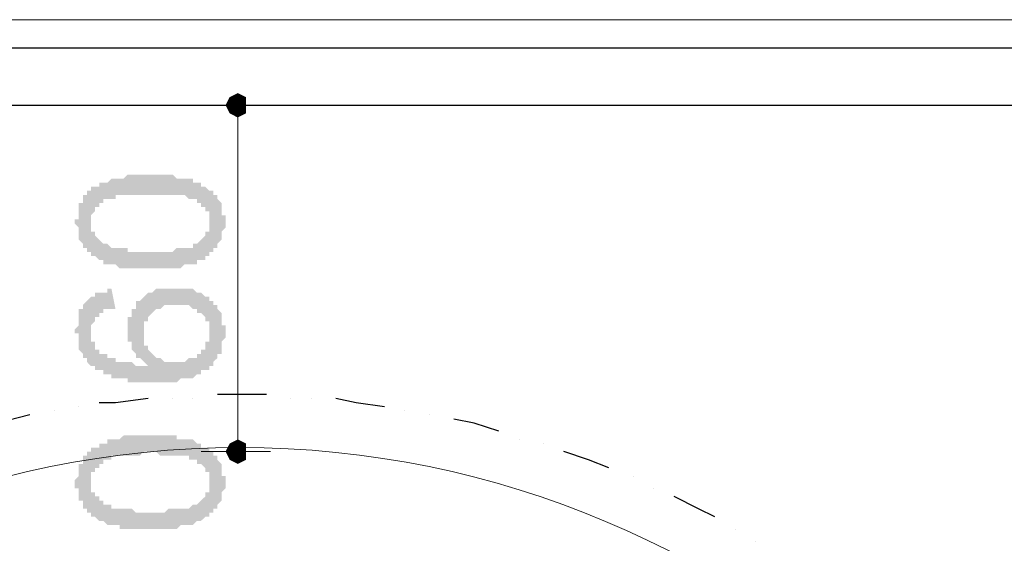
# Model space of a CAD drawing. Header units: metres. Extents: x 5.7 to 89.8, y 4 to 63.5.
# Tile 69 of 72: x 63.5 to 65.8, y 57.4 to 58.7. Entities that reach past the tile are written whole.
import ezdxf

# ---------------------------------------------------------------- set-up
doc = ezdxf.new("R2010")
doc.units = ezdxf.units.M
doc.header["$MEASUREMENT"] = 0
for name, color, linetype in [('PDF11_dim', 7, 'Continuous'), ('PDF11_halozen', 7, 'Continuous'), ('PDF11_Layer5', 7, 'Continuous'), ('PDF11_saghf kazeb', 7, 'Continuous'), ('PDF11_wall', 7, 'Continuous')]:
    doc.layers.add(name, color=color, linetype=linetype)

msp = doc.modelspace()

# ---------------------------------------------------------------- hatches: boundary and pattern name
at = {"layer": 'PDF11_dim', "transparency": 33554559}
h = msp.add_hatch(color=256, dxfattribs=at)
h.paths.add_polyline_path([(63.8292, 58.0922), (63.8195, 58.0922), (63.8099, 58.0922), (63.8099, 58.0922), (63.8003, 58.0922), (63.8003, 58.0922), (63.7906, 58.0922), (63.7906, 58.0922), (63.781, 58.0922), (63.781, 58.0922), (63.7714, 58.0922), (63.7714, 58.0922), (63.7618, 58.0922), (63.7618, 58.0922), (63.7521, 58.0922), (63.7521, 58.0922), (63.7425, 58.1018), (63.7425, 58.1018), (63.7329, 58.1018), (63.7329, 58.1018), (63.7329, 58.1018), (63.7232, 58.1018), (63.7232, 58.1018), (63.7136, 58.1018), (63.7136, 58.1115), (63.704, 58.1115), (63.704, 58.1115), (63.704, 58.1115), (63.6943, 58.1211), (63.6943, 58.1211), (63.6847, 58.1211), (63.6847, 58.1211), (63.6847, 58.1307), (63.6751, 58.1307), (63.6751, 58.1307), (63.6751, 58.1403), (63.6751, 58.1403), (63.6654, 58.1403), (63.6654, 58.15), (63.6654, 58.15), (63.6654, 58.15), (63.6558, 58.1596), (63.6558, 58.1596), (63.6558, 58.1692), (63.6558, 58.1692), (63.6558, 58.1789), (63.6558, 58.1789), (63.6558, 58.1885), (63.6558, 58.1885), (63.6462, 58.1981), (63.6462, 58.1981), (63.6462, 58.1981), (63.6462, 58.2078), (63.6558, 58.2078), (63.6558, 58.2174), (63.6558, 58.2174), (63.6558, 58.227), (63.6558, 58.227), (63.6558, 58.2367), (63.6558, 58.2367), (63.6558, 58.2463), (63.6558, 58.2463), (63.6654, 58.2463), (63.6654, 58.2559), (63.6654, 58.2559), (63.6654, 58.2655), (63.6751, 58.2655), (63.6751, 58.2655), (63.6751, 58.2752), (63.6847, 58.2752), (63.6847, 58.2752), (63.6847, 58.2848), (63.6943, 58.2848), (63.6943, 58.2848), (63.704, 58.2848), (63.704, 58.2944), (63.7136, 58.2944), (63.7136, 58.2944), (63.7136, 58.2944), (63.7232, 58.2944), (63.7232, 58.2944), (63.7329, 58.3041), (63.7329, 58.3041), (63.7425, 58.3041), (63.7425, 58.3041), (63.7521, 58.3041), (63.7521, 58.3041), (63.7521, 58.3041), (63.7618, 58.3041), (63.7618, 58.3041), (63.7714, 58.3137), (63.7714, 58.3137), (63.781, 58.3137), (63.781, 58.3137), (63.7906, 58.3137), (63.7906, 58.3137), (63.8003, 58.3137), (63.8003, 58.3137), (63.8099, 58.3137), (63.8099, 58.3137), (63.8195, 58.3137), (63.8292, 58.3137), (63.8292, 58.3137), (63.8292, 58.3137), (63.8388, 58.3137), (63.8388, 58.3137), (63.8484, 58.3137), (63.8484, 58.3137), (63.8581, 58.3137), (63.8677, 58.3137), (63.8677, 58.3137), (63.8773, 58.3137), (63.8773, 58.3137), (63.887, 58.3041), (63.887, 58.3041), (63.887, 58.3041), (63.8966, 58.3041), (63.8966, 58.3041), (63.9062, 58.3041), (63.9062, 58.3041), (63.9159, 58.3041), (63.9159, 58.3041), (63.9159, 58.3041), (63.9255, 58.3041), (63.9255, 58.2944), (63.9351, 58.2944), (63.9351, 58.2944), (63.9447, 58.2944), (63.9447, 58.2944), (63.9447, 58.2848), (63.9544, 58.2848), (63.9544, 58.2848), (63.964, 58.2752), (63.964, 58.2752), (63.964, 58.2752), (63.9736, 58.2752), (63.9736, 58.2655), (63.9736, 58.2655), (63.9833, 58.2655), (63.9833, 58.2559), (63.9833, 58.2559), (63.9833, 58.2559), (63.9929, 58.2463), (63.9929, 58.2463), (63.9929, 58.2367), (63.9929, 58.2367), (63.9929, 58.227), (63.9929, 58.227), (63.9929, 58.2174), (64.0025, 58.2174), (64.0025, 58.2078), (64.0025, 58.2078), (64.0025, 58.1981), (64.0025, 58.1981), (64.0025, 58.1981), (64.0025, 58.1885), (64.0025, 58.1885), (63.9929, 58.1789), (63.9929, 58.1789), (63.9929, 58.1692), (63.9929, 58.1692), (63.9929, 58.1596), (63.9929, 58.1596), (63.9929, 58.1596), (63.9833, 58.15), (63.9833, 58.15), (63.9833, 58.1403), (63.9833, 58.1403), (63.9736, 58.1403), (63.9736, 58.1307), (63.9736, 58.1307), (63.964, 58.1307), (63.964, 58.1211), (63.964, 58.1211), (63.964, 58.1211), (63.9544, 58.1211), (63.9544, 58.1211), (63.9544, 58.1115), (63.9447, 58.1115), (63.9447, 58.1115), (63.9447, 58.1115), (63.9351, 58.1115), (63.9351, 58.1115), (63.9351, 58.1018), (63.9255, 58.1018), (63.9255, 58.1018), (63.9159, 58.1018), (63.9159, 58.1018), (63.9062, 58.1018), (63.9062, 58.1018), (63.8966, 58.0922), (63.8966, 58.0922), (63.887, 58.0922), (63.887, 58.0922), (63.8773, 58.0922), (63.8773, 58.0922), (63.8677, 58.0922), (63.8677, 58.0922), (63.8581, 58.0922), (63.8581, 58.0922), (63.8484, 58.0922), (63.8388, 58.0922), (63.8388, 58.0922), (63.8292, 58.0922), (63.8292, 58.0922)], flags=0)
h.paths.add_polyline_path([(63.8292, 58.1307), (63.8292, 58.1307), (63.8388, 58.1307), (63.8484, 58.1307), (63.8484, 58.1307), (63.8581, 58.1307), (63.8581, 58.1307), (63.8677, 58.1307), (63.8773, 58.1307), (63.8773, 58.1307), (63.887, 58.1403), (63.887, 58.1403), (63.8966, 58.1403), (63.8966, 58.1403), (63.9062, 58.1403), (63.9062, 58.1403), (63.9062, 58.1403), (63.9159, 58.1403), (63.9159, 58.1403), (63.9255, 58.1403), (63.9255, 58.15), (63.9255, 58.15), (63.9351, 58.15), (63.9351, 58.15), (63.9351, 58.15), (63.9351, 58.15), (63.9447, 58.1596), (63.9447, 58.1596), (63.9447, 58.1596), (63.9544, 58.1692), (63.9544, 58.1692), (63.9544, 58.1692), (63.9544, 58.1789), (63.964, 58.1789), (63.964, 58.1885), (63.964, 58.1885), (63.964, 58.1981), (63.964, 58.1981), (63.964, 58.1981), (63.964, 58.2078), (63.964, 58.2078), (63.964, 58.2174), (63.964, 58.2174), (63.964, 58.227), (63.9544, 58.227), (63.9544, 58.227), (63.9544, 58.2367), (63.9544, 58.2367), (63.9447, 58.2367), (63.9447, 58.2463), (63.9351, 58.2463), (63.9351, 58.2463), (63.9351, 58.2559), (63.9351, 58.2559), (63.9255, 58.2559), (63.9255, 58.2559), (63.9255, 58.2559), (63.9159, 58.2559), (63.9159, 58.2559), (63.9159, 58.2559), (63.9062, 58.2655), (63.9062, 58.2655), (63.8966, 58.2655), (63.8966, 58.2655), (63.887, 58.2655), (63.887, 58.2655), (63.8773, 58.2655), (63.8773, 58.2655), (63.8677, 58.2655), (63.8677, 58.2655), (63.8581, 58.2655), (63.8484, 58.2655), (63.8484, 58.2655), (63.8388, 58.2655), (63.8292, 58.2655), (63.8292, 58.2655), (63.8292, 58.2655), (63.8195, 58.2655), (63.8099, 58.2655), (63.8003, 58.2655), (63.8003, 58.2655), (63.7906, 58.2655), (63.7906, 58.2655), (63.781, 58.2655), (63.7714, 58.2655), (63.7714, 58.2655), (63.7618, 58.2655), (63.7618, 58.2655), (63.7521, 58.2655), (63.7521, 58.2655), (63.7425, 58.2655), (63.7425, 58.2655), (63.7425, 58.2559), (63.7329, 58.2559), (63.7329, 58.2559), (63.7232, 58.2559), (63.7232, 58.2559), (63.7232, 58.2559), (63.7232, 58.2559), (63.7136, 58.2559), (63.7136, 58.2463), (63.7136, 58.2463), (63.7136, 58.2463), (63.704, 58.2463), (63.704, 58.2367), (63.6943, 58.2367), (63.6943, 58.2367), (63.6943, 58.227), (63.6943, 58.227), (63.6847, 58.2174), (63.6847, 58.2174), (63.6847, 58.2174), (63.6847, 58.2078), (63.6847, 58.2078), (63.6847, 58.1981), (63.6847, 58.1981), (63.6847, 58.1885), (63.6847, 58.1885), (63.6847, 58.1789), (63.6943, 58.1789), (63.6943, 58.1789), (63.6943, 58.1692), (63.6943, 58.1692), (63.704, 58.1596), (63.704, 58.1596), (63.704, 58.1596), (63.7136, 58.15), (63.7136, 58.15), (63.7136, 58.15), (63.7136, 58.15), (63.7232, 58.15), (63.7232, 58.15), (63.7232, 58.15), (63.7329, 58.1403), (63.7329, 58.1403), (63.7425, 58.1403), (63.7425, 58.1403), (63.7425, 58.1403), (63.7521, 58.1403), (63.7521, 58.1403), (63.7618, 58.1403), (63.7618, 58.1403), (63.7714, 58.1403), (63.7714, 58.1307), (63.781, 58.1307), (63.7906, 58.1307), (63.7906, 58.1307), (63.8003, 58.1307), (63.8003, 58.1307), (63.8099, 58.1307), (63.8195, 58.1307), (63.8195, 58.1307), (63.8292, 58.1307)], flags=0)
h = msp.add_hatch(color=256, dxfattribs=at)
h.paths.add_polyline_path([(63.7329, 58.044), (63.7425, 57.9959), (63.7329, 57.9959), (63.7232, 57.9959), (63.7232, 57.9959), (63.7136, 57.9959), (63.7136, 57.9959), (63.7136, 57.9862), (63.704, 57.9862), (63.704, 57.9862), (63.704, 57.9862), (63.704, 57.9766), (63.6943, 57.9766), (63.6943, 57.9766), (63.6943, 57.967), (63.6943, 57.967), (63.6847, 57.9574), (63.6847, 57.9574), (63.6847, 57.9574), (63.6847, 57.9477), (63.6847, 57.9477), (63.6847, 57.9381), (63.6847, 57.9381), (63.6847, 57.9285), (63.6847, 57.9285), (63.6847, 57.9285), (63.6847, 57.9188), (63.6943, 57.9188), (63.6943, 57.9092), (63.6943, 57.9092), (63.6943, 57.8996), (63.704, 57.8996), (63.704, 57.8996), (63.704, 57.8899), (63.7136, 57.8899), (63.7136, 57.8899), (63.7232, 57.8899), (63.7232, 57.8803), (63.7232, 57.8803), (63.7329, 57.8803), (63.7329, 57.8803), (63.7425, 57.8803), (63.7425, 57.8707), (63.7425, 57.8707), (63.7521, 57.8707), (63.7521, 57.8707), (63.7521, 57.8707), (63.7618, 57.8707), (63.7618, 57.8707), (63.7714, 57.8707), (63.7714, 57.8707), (63.781, 57.8707), (63.781, 57.8707), (63.7906, 57.861), (63.7906, 57.861), (63.8003, 57.861), (63.8099, 57.861), (63.8099, 57.861), (63.8195, 57.861), (63.8099, 57.8707), (63.8099, 57.8707), (63.8099, 57.8707), (63.8003, 57.8803), (63.8003, 57.8803), (63.7906, 57.8803), (63.7906, 57.8899), (63.7906, 57.8899), (63.7906, 57.8899), (63.781, 57.8996), (63.781, 57.8996), (63.781, 57.9092), (63.781, 57.9092), (63.781, 57.9188), (63.7714, 57.9188), (63.7714, 57.9285), (63.7714, 57.9285), (63.7714, 57.9285), (63.7714, 57.9381), (63.7714, 57.9381), (63.7714, 57.9477), (63.7714, 57.9477), (63.7714, 57.9477), (63.7714, 57.9574), (63.7714, 57.9574), (63.7714, 57.967), (63.7714, 57.967), (63.7714, 57.9766), (63.781, 57.9766), (63.781, 57.9862), (63.781, 57.9862), (63.781, 57.9959), (63.781, 57.9959), (63.7906, 57.9959), (63.7906, 58.0055), (63.7906, 58.0055), (63.7906, 58.0151), (63.8003, 58.0151), (63.8003, 58.0151), (63.8003, 58.0151), (63.8099, 58.0248), (63.8099, 58.0248), (63.8099, 58.0248), (63.8195, 58.0344), (63.8195, 58.0344), (63.8195, 58.0344), (63.8292, 58.0344), (63.8292, 58.0344), (63.8388, 58.044), (63.8388, 58.044), (63.8484, 58.044), (63.8484, 58.044), (63.8581, 58.044), (63.8581, 58.044), (63.8677, 58.044), (63.8677, 58.044), (63.8773, 58.044), (63.8773, 58.044), (63.887, 58.044), (63.887, 58.044), (63.8966, 58.044), (63.8966, 58.044), (63.9062, 58.044), (63.9062, 58.044), (63.9062, 58.044), (63.9159, 58.044), (63.9159, 58.044), (63.9255, 58.044), (63.9255, 58.044), (63.9351, 58.0344), (63.9351, 58.0344), (63.9447, 58.0344), (63.9447, 58.0344), (63.9447, 58.0344), (63.9544, 58.0248), (63.9544, 58.0248), (63.9544, 58.0248), (63.964, 58.0248), (63.964, 58.0151), (63.9736, 58.0151), (63.9736, 58.0151), (63.9736, 58.0055), (63.9736, 58.0055), (63.9833, 58.0055), (63.9833, 57.9959), (63.9833, 57.9959), (63.9833, 57.9959), (63.9929, 57.9862), (63.9929, 57.9862), (63.9929, 57.9766), (63.9929, 57.9766), (63.9929, 57.967), (63.9929, 57.967), (63.9929, 57.9574), (64.0025, 57.9574), (64.0025, 57.9477), (64.0025, 57.9477), (64.0025, 57.9381), (64.0025, 57.9381), (64.0025, 57.9381), (64.0025, 57.9285), (64.0025, 57.9285), (63.9929, 57.9188), (63.9929, 57.9188), (63.9929, 57.9092), (63.9929, 57.9092), (63.9929, 57.8996), (63.9929, 57.8996), (63.9929, 57.8996), (63.9929, 57.8899), (63.9833, 57.8899), (63.9833, 57.8803), (63.9833, 57.8803), (63.9833, 57.8803), (63.9736, 57.8707), (63.9736, 57.8707), (63.9736, 57.861), (63.964, 57.861), (63.964, 57.861), (63.964, 57.8514), (63.9544, 57.8514), (63.9544, 57.8514), (63.9544, 57.8514), (63.9447, 57.8514), (63.9447, 57.8418), (63.9447, 57.8418), (63.9351, 57.8418), (63.9351, 57.8418), (63.9351, 57.8418), (63.9255, 57.8321), (63.9255, 57.8321), (63.9159, 57.8321), (63.9159, 57.8321), (63.9062, 57.8321), (63.9062, 57.8321), (63.9062, 57.8321), (63.8966, 57.8321), (63.8966, 57.8321), (63.887, 57.8225), (63.8773, 57.8225), (63.8773, 57.8225), (63.8677, 57.8225), (63.8677, 57.8225), (63.8581, 57.8225), (63.8581, 57.8225), (63.8484, 57.8225), (63.8388, 57.8225), (63.8388, 57.8225), (63.8292, 57.8225), (63.8292, 57.8225), (63.8195, 57.8225), (63.8195, 57.8225), (63.8099, 57.8225), (63.8003, 57.8225), (63.8003, 57.8225), (63.7906, 57.8225), (63.7906, 57.8225), (63.781, 57.8225), (63.781, 57.8225), (63.7714, 57.8225), (63.7714, 57.8321), (63.7618, 57.8321), (63.7618, 57.8321), (63.7521, 57.8321), (63.7521, 57.8321), (63.7425, 57.8321), (63.7425, 57.8321), (63.7329, 57.8321), (63.7329, 57.8418), (63.7232, 57.8418), (63.7232, 57.8418), (63.7232, 57.8418), (63.7136, 57.8418), (63.7136, 57.8418), (63.7136, 57.8514), (63.704, 57.8514), (63.704, 57.8514), (63.6943, 57.8514), (63.6943, 57.8514), (63.6943, 57.861), (63.6943, 57.861), (63.6943, 57.861), (63.6847, 57.861), (63.6847, 57.861), (63.6751, 57.8707), (63.6751, 57.8707), (63.6751, 57.8803), (63.6751, 57.8803), (63.6654, 57.8803), (63.6654, 57.8899), (63.6654, 57.8899), (63.6654, 57.8899), (63.6558, 57.8996), (63.6558, 57.8996), (63.6558, 57.9092), (63.6558, 57.9092), (63.6558, 57.9188), (63.6558, 57.9188), (63.6558, 57.9285), (63.6558, 57.9285), (63.6558, 57.9381), (63.6462, 57.9381), (63.6462, 57.9477), (63.6462, 57.9477), (63.6462, 57.9477), (63.6558, 57.9574), (63.6558, 57.9574), (63.6558, 57.967), (63.6558, 57.967), (63.6558, 57.9766), (63.6558, 57.9766), (63.6558, 57.9862), (63.6558, 57.9862), (63.6558, 57.9959), (63.6654, 57.9959), (63.6654, 57.9959), (63.6654, 58.0055), (63.6654, 58.0055), (63.6751, 58.0151), (63.6751, 58.0151), (63.6751, 58.0151), (63.6751, 58.0151), (63.6847, 58.0248), (63.6847, 58.0248), (63.6943, 58.0248), (63.6943, 58.0248), (63.6943, 58.0344), (63.704, 58.0344), (63.704, 58.0344), (63.7136, 58.0344), (63.7136, 58.0344), (63.7232, 58.0344), (63.7232, 58.044), (63.7329, 58.044), (63.7329, 58.044), (63.7329, 58.044)], flags=0)
h.paths.add_polyline_path([(63.887, 57.8707), (63.887, 57.8707), (63.8966, 57.8707), (63.8966, 57.8707), (63.8966, 57.8707), (63.9062, 57.8707), (63.9062, 57.8707), (63.9159, 57.8803), (63.9159, 57.8803), (63.9255, 57.8803), (63.9255, 57.8803), (63.9255, 57.8803), (63.9351, 57.8803), (63.9351, 57.8899), (63.9447, 57.8899), (63.9447, 57.8899), (63.9447, 57.8996), (63.9544, 57.8996), (63.9544, 57.8996), (63.9544, 57.9092), (63.9544, 57.9092), (63.9544, 57.9188), (63.964, 57.9188), (63.964, 57.9188), (63.964, 57.9285), (63.964, 57.9285), (63.964, 57.9381), (63.964, 57.9381), (63.964, 57.9477), (63.964, 57.9477), (63.964, 57.9574), (63.964, 57.9574), (63.964, 57.967), (63.9544, 57.967), (63.9544, 57.967), (63.9544, 57.9766), (63.9544, 57.9766), (63.9447, 57.9862), (63.9447, 57.9862), (63.9447, 57.9862), (63.9351, 57.9862), (63.9351, 57.9959), (63.9351, 57.9959), (63.9255, 57.9959), (63.9255, 57.9959), (63.9255, 57.9959), (63.9159, 58.0055), (63.9159, 58.0055), (63.9062, 58.0055), (63.9062, 58.0055), (63.8966, 58.0055), (63.8966, 58.0055), (63.887, 58.0055), (63.887, 58.0055), (63.8773, 58.0055), (63.8773, 58.0055), (63.8677, 58.0055), (63.8677, 58.0055), (63.8581, 58.0055), (63.8581, 58.0055), (63.8484, 57.9959), (63.8484, 57.9959), (63.8388, 57.9959), (63.8388, 57.9959), (63.8388, 57.9959), (63.8292, 57.9862), (63.8292, 57.9862), (63.8292, 57.9862), (63.8195, 57.9766), (63.8195, 57.9766), (63.8195, 57.9766), (63.8195, 57.967), (63.8099, 57.967), (63.8099, 57.9574), (63.8099, 57.9574), (63.8099, 57.9477), (63.8099, 57.9477), (63.8099, 57.9381), (63.8099, 57.9381), (63.8099, 57.9381), (63.8099, 57.9285), (63.8099, 57.9285), (63.8099, 57.9188), (63.8099, 57.9188), (63.8099, 57.9092), (63.8195, 57.9092), (63.8195, 57.8996), (63.8195, 57.8996), (63.8195, 57.8996), (63.8292, 57.8899), (63.8292, 57.8899), (63.8292, 57.8899), (63.8388, 57.8803), (63.8388, 57.8803), (63.8388, 57.8803), (63.8484, 57.8803), (63.8484, 57.8803), (63.8581, 57.8707), (63.8581, 57.8707), (63.8677, 57.8707), (63.8677, 57.8707), (63.8773, 57.8707), (63.8773, 57.8707), (63.887, 57.8707)], flags=0)
h = msp.add_hatch(color=256, dxfattribs=at)
h.paths.add_polyline_path([(63.8292, 57.4758), (63.8195, 57.4758), (63.8099, 57.4758), (63.8099, 57.4758), (63.8003, 57.4758), (63.8003, 57.4758), (63.7906, 57.4758), (63.7906, 57.4758), (63.781, 57.4758), (63.781, 57.4758), (63.7714, 57.4758), (63.7714, 57.4758), (63.7618, 57.4758), (63.7618, 57.4758), (63.7521, 57.4758), (63.7521, 57.4854), (63.7425, 57.4854), (63.7425, 57.4854), (63.7329, 57.4854), (63.7329, 57.4854), (63.7329, 57.4854), (63.7232, 57.4854), (63.7232, 57.4854), (63.7136, 57.4951), (63.7136, 57.4951), (63.704, 57.4951), (63.704, 57.4951), (63.704, 57.4951), (63.6943, 57.5047), (63.6943, 57.5047), (63.6847, 57.5047), (63.6847, 57.5143), (63.6847, 57.5143), (63.6751, 57.5143), (63.6751, 57.5239), (63.6751, 57.5239), (63.6751, 57.5239), (63.6654, 57.5239), (63.6654, 57.5336), (63.6654, 57.5336), (63.6654, 57.5432), (63.6558, 57.5432), (63.6558, 57.5432), (63.6558, 57.5528), (63.6558, 57.5528), (63.6558, 57.5625), (63.6558, 57.5625), (63.6558, 57.5721), (63.6462, 57.5721), (63.6462, 57.5817), (63.6462, 57.5817), (63.6462, 57.5817), (63.6462, 57.5914), (63.6462, 57.5914), (63.6558, 57.601), (63.6558, 57.6106), (63.6558, 57.6106), (63.6558, 57.6106), (63.6558, 57.6203), (63.6558, 57.6203), (63.6558, 57.6299), (63.6558, 57.6299), (63.6654, 57.6299), (63.6654, 57.6395), (63.6654, 57.6395), (63.6654, 57.6492), (63.6751, 57.6492), (63.6751, 57.6492), (63.6751, 57.6588), (63.6847, 57.6588), (63.6847, 57.6588), (63.6847, 57.6684), (63.6943, 57.6684), (63.6943, 57.6684), (63.704, 57.6684), (63.704, 57.678), (63.704, 57.678), (63.7136, 57.678), (63.7136, 57.678), (63.7232, 57.678), (63.7232, 57.6877), (63.7329, 57.6877), (63.7329, 57.6877), (63.7425, 57.6877), (63.7425, 57.6877), (63.7521, 57.6877), (63.7521, 57.6877), (63.7521, 57.6877), (63.7618, 57.6973), (63.7618, 57.6973), (63.7714, 57.6973), (63.7714, 57.6973), (63.781, 57.6973), (63.781, 57.6973), (63.7906, 57.6973), (63.7906, 57.6973), (63.8003, 57.6973), (63.8003, 57.6973), (63.8099, 57.6973), (63.8099, 57.6973), (63.8195, 57.6973), (63.8292, 57.6973), (63.8292, 57.6973), (63.8292, 57.6973), (63.8388, 57.6973), (63.8388, 57.6973), (63.8484, 57.6973), (63.8484, 57.6973), (63.8581, 57.6973), (63.8581, 57.6973), (63.8677, 57.6973), (63.8773, 57.6973), (63.8773, 57.6973), (63.887, 57.6973), (63.887, 57.6973), (63.887, 57.6877), (63.8966, 57.6877), (63.8966, 57.6877), (63.9062, 57.6877), (63.9062, 57.6877), (63.9159, 57.6877), (63.9159, 57.6877), (63.9159, 57.6877), (63.9255, 57.6877), (63.9255, 57.6877), (63.9351, 57.678), (63.9351, 57.678), (63.9447, 57.678), (63.9447, 57.678), (63.9447, 57.6684), (63.9544, 57.6684), (63.9544, 57.6684), (63.964, 57.6684), (63.964, 57.6588), (63.964, 57.6588), (63.9736, 57.6588), (63.9736, 57.6492), (63.9736, 57.6492), (63.9736, 57.6492), (63.9833, 57.6492), (63.9833, 57.6395), (63.9833, 57.6395), (63.9929, 57.6299), (63.9929, 57.6299), (63.9929, 57.6203), (63.9929, 57.6203), (63.9929, 57.6203), (63.9929, 57.6106), (63.9929, 57.6106), (63.9929, 57.601), (64.0025, 57.601), (64.0025, 57.5914), (64.0025, 57.5914), (64.0025, 57.5817), (64.0025, 57.5817), (64.0025, 57.5721), (64.0025, 57.5721), (63.9929, 57.5625), (63.9929, 57.5625), (63.9929, 57.5528), (63.9929, 57.5528), (63.9929, 57.5528), (63.9929, 57.5432), (63.9929, 57.5432), (63.9833, 57.5336), (63.9833, 57.5336), (63.9833, 57.5239), (63.9833, 57.5239), (63.9736, 57.5239), (63.9736, 57.5143), (63.9736, 57.5143), (63.964, 57.5143), (63.964, 57.5047), (63.964, 57.5047), (63.964, 57.5047), (63.9544, 57.5047), (63.9544, 57.5047), (63.9544, 57.5047), (63.9447, 57.4951), (63.9447, 57.4951), (63.9447, 57.4951), (63.9351, 57.4951), (63.9351, 57.4951), (63.9255, 57.4854), (63.9255, 57.4854), (63.9255, 57.4854), (63.9159, 57.4854), (63.9159, 57.4854), (63.9062, 57.4854), (63.9062, 57.4854), (63.8966, 57.4854), (63.8966, 57.4854), (63.887, 57.4758), (63.887, 57.4758), (63.8773, 57.4758), (63.8773, 57.4758), (63.8677, 57.4758), (63.8677, 57.4758), (63.8581, 57.4758), (63.8581, 57.4758), (63.8484, 57.4758), (63.8388, 57.4758), (63.8388, 57.4758), (63.8292, 57.4758), (63.8292, 57.4758)], flags=0)
h.paths.add_polyline_path([(63.8292, 57.5143), (63.8292, 57.5143), (63.8388, 57.5143), (63.8484, 57.5143), (63.8484, 57.5143), (63.8581, 57.5143), (63.8581, 57.5143), (63.8677, 57.5239), (63.8773, 57.5239), (63.8773, 57.5239), (63.887, 57.5239), (63.887, 57.5239), (63.8966, 57.5239), (63.8966, 57.5239), (63.9062, 57.5239), (63.9062, 57.5239), (63.9062, 57.5239), (63.9159, 57.5239), (63.9159, 57.5239), (63.9255, 57.5336), (63.9255, 57.5336), (63.9255, 57.5336), (63.9351, 57.5336), (63.9351, 57.5336), (63.9351, 57.5336), (63.9351, 57.5336), (63.9447, 57.5432), (63.9447, 57.5432), (63.9447, 57.5432), (63.9544, 57.5528), (63.9544, 57.5528), (63.9544, 57.5625), (63.9544, 57.5625), (63.964, 57.5625), (63.964, 57.5721), (63.964, 57.5721), (63.964, 57.5817), (63.964, 57.5817), (63.964, 57.5817), (63.964, 57.5914), (63.964, 57.5914), (63.964, 57.601), (63.964, 57.601), (63.964, 57.6106), (63.9544, 57.6106), (63.9544, 57.6106), (63.9544, 57.6203), (63.9544, 57.6203), (63.9447, 57.6299), (63.9447, 57.6299), (63.9351, 57.6299), (63.9351, 57.6299), (63.9351, 57.6395), (63.9351, 57.6395), (63.9255, 57.6395), (63.9255, 57.6395), (63.9255, 57.6395), (63.9159, 57.6395), (63.9159, 57.6395), (63.9159, 57.6492), (63.9062, 57.6492), (63.9062, 57.6492), (63.8966, 57.6492), (63.8966, 57.6492), (63.887, 57.6492), (63.887, 57.6492), (63.8773, 57.6492), (63.8773, 57.6492), (63.8677, 57.6492), (63.8677, 57.6492), (63.8581, 57.6492), (63.8484, 57.6492), (63.8484, 57.6492), (63.8388, 57.6588), (63.8292, 57.6588), (63.8292, 57.6588), (63.8292, 57.6588), (63.8195, 57.6588), (63.8099, 57.6588), (63.8003, 57.6492), (63.8003, 57.6492), (63.7906, 57.6492), (63.7906, 57.6492), (63.781, 57.6492), (63.7714, 57.6492), (63.7714, 57.6492), (63.7618, 57.6492), (63.7618, 57.6492), (63.7521, 57.6492), (63.7521, 57.6492), (63.7425, 57.6492), (63.7425, 57.6492), (63.7425, 57.6492), (63.7329, 57.6492), (63.7329, 57.6395), (63.7232, 57.6395), (63.7232, 57.6395), (63.7232, 57.6395), (63.7232, 57.6395), (63.7136, 57.6395), (63.7136, 57.6395), (63.7136, 57.6299), (63.704, 57.6299), (63.704, 57.6299), (63.704, 57.6203), (63.6943, 57.6203), (63.6943, 57.6203), (63.6943, 57.6106), (63.6943, 57.6106), (63.6847, 57.6106), (63.6847, 57.601), (63.6847, 57.601), (63.6847, 57.5914), (63.6847, 57.5914), (63.6847, 57.5817), (63.6847, 57.5817), (63.6847, 57.5721), (63.6847, 57.5721), (63.6847, 57.5721), (63.6847, 57.5625), (63.6943, 57.5625), (63.6943, 57.5528), (63.6943, 57.5528), (63.704, 57.5528), (63.704, 57.5432), (63.704, 57.5432), (63.7136, 57.5432), (63.7136, 57.5336), (63.7136, 57.5336), (63.7136, 57.5336), (63.7232, 57.5336), (63.7232, 57.5336), (63.7232, 57.5336), (63.7329, 57.5336), (63.7329, 57.5239), (63.7425, 57.5239), (63.7425, 57.5239), (63.7425, 57.5239), (63.7521, 57.5239), (63.7521, 57.5239), (63.7618, 57.5239), (63.7618, 57.5239), (63.7714, 57.5239), (63.7714, 57.5239), (63.781, 57.5239), (63.7906, 57.5143), (63.7906, 57.5143), (63.8003, 57.5143), (63.8003, 57.5143), (63.8099, 57.5143), (63.8195, 57.5143), (63.8195, 57.5143), (63.8292, 57.5143)], flags=0)

# ---------------------------------------------------------------- linework, layer by layer
at = {"layer": 'PDF11_dim', "lineweight": 20}
for points in [[(64.0314, 58.4774), (63.9447, 58.4774)], [(64.0314, 57.6877), (64.0314, 57.7166), (64.0314, 58.4196), (64.0314, 58.4485)], [(64.1085, 57.6588), (64.0314, 57.6588), (63.9447, 57.6588)]]:
    msp.add_lwpolyline(points, dxfattribs=at)
at = {"layer": 'PDF11_dim', "transparency": 33554559}
for points in [[(64.0314, 58.5063), (64.0122, 58.4967), (64.0314, 58.4774)], [(64.0507, 58.4967), (64.0314, 58.4774), (64.0314, 58.5063)], [(64.0122, 58.4967), (64.0314, 58.4774), (64.0025, 58.4774)], [(64.0314, 58.4774), (64.0025, 58.4774), (64.0122, 58.4582)], [(64.0122, 58.4582), (64.0314, 58.4485), (64.0314, 58.4774)], [(64.0507, 58.4774), (64.0507, 58.4967), (64.0314, 58.4774)], [(64.0314, 58.4485), (64.0314, 58.4774), (64.0507, 58.4582)], [(64.0314, 58.4774), (64.0507, 58.4582), (64.0507, 58.4774)], [(64.0314, 57.6877), (64.0314, 57.6588), (64.0122, 57.678)], [(64.0507, 57.678), (64.0314, 57.6877), (64.0314, 57.6588)], [(64.0314, 57.6588), (64.0122, 57.678), (64.0025, 57.6588)], [(64.0314, 57.6588), (64.0507, 57.6588), (64.0507, 57.678)], [(64.0025, 57.6588), (64.0122, 57.6395), (64.0314, 57.6588)], [(64.0122, 57.6395), (64.0314, 57.6588), (64.0314, 57.6299)], [(64.0314, 57.6299), (64.0507, 57.6395), (64.0314, 57.6588)], [(64.0507, 57.6395), (64.0314, 57.6588), (64.0507, 57.6588)]]:
    msp.add_solid(points, dxfattribs=at)
at = {"layer": 'PDF11_halozen', "lineweight": 25}
for points in [[(63.8195, 57.784), (63.7425, 57.7744), (63.704, 57.7744)], [(63.8773, 57.784), (63.8773, 57.784)], [(63.9255, 57.784), (63.9255, 57.784)], [(64.0988, 57.7936), (64.0314, 57.7936), (63.9833, 57.7936)], [(64.1566, 57.784), (64.1566, 57.784)], [(64.2048, 57.784), (64.2048, 57.784)], [(64.3782, 57.7647), (64.3107, 57.7744), (64.2626, 57.784)], [(63.598, 57.7551), (63.598, 57.7551)], [(63.6558, 57.7647), (63.6558, 57.7647)], [(64.4263, 57.7551), (64.4263, 57.7551)], [(63.5402, 57.7455), (63.4632, 57.7262), (63.4343, 57.7166)], [(64.4841, 57.7455), (64.4841, 57.7455)], [(64.6478, 57.7069), (64.59, 57.7262), (64.5419, 57.7358)], [(64.696, 57.6877), (64.696, 57.6877)], [(64.7538, 57.678), (64.7538, 57.678)], [(64.9079, 57.6203), (64.8597, 57.6395), (64.8019, 57.6588)], [(64.9657, 57.601), (64.9657, 57.601)], [(65.0138, 57.5721), (65.0138, 57.5721)], [(65.1583, 57.5047), (65.1198, 57.5239), (65.062, 57.5528)], [(65.2064, 57.4758), (65.2064, 57.4758)], [(65.2546, 57.4469), (65.2546, 57.4469)]]:
    msp.add_lwpolyline(points, dxfattribs=at)
at = {"layer": 'PDF11_Layer5', "lineweight": 13}
msp.add_lwpolyline([(66.8534, 58.6797), (60.7568, 58.6797)], dxfattribs=at)
at = {"layer": 'PDF11_saghf kazeb', "lineweight": 18}
msp.add_circle((64.0362, 55.4484), 2.22, dxfattribs=at)
at = {"layer": 'PDF11_wall', "lineweight": 30}
msp.add_lwpolyline([(66.8534, 58.6123), (62.972, 58.6123), (62.972, 58.4774), (66.8534, 58.4774)], dxfattribs=at)

doc.saveas('drawing.dxf')
